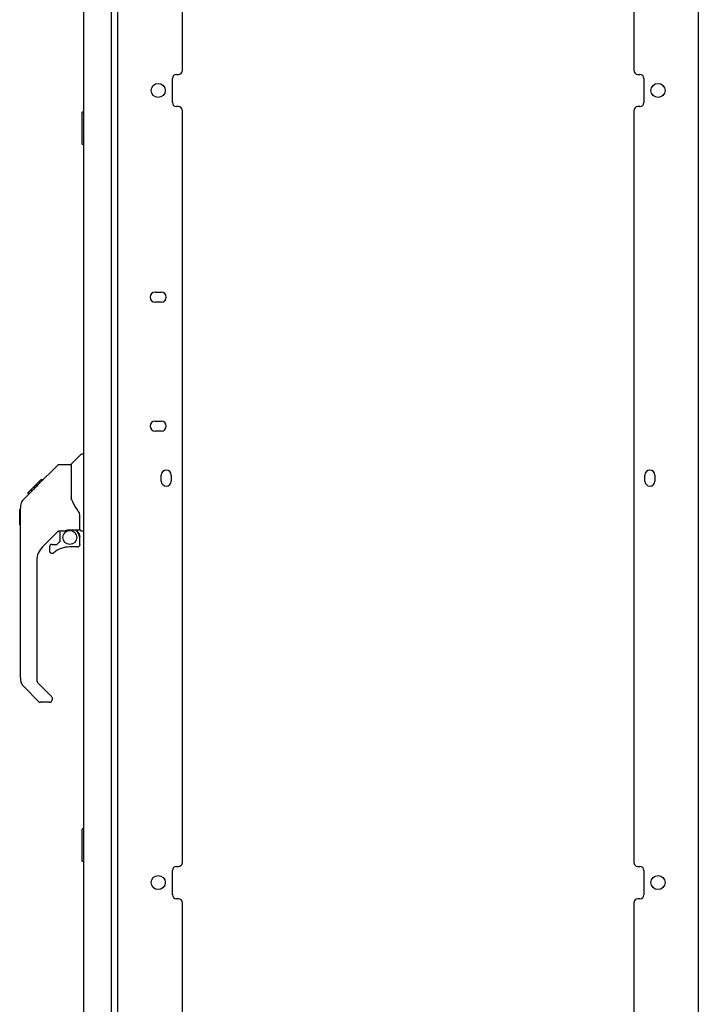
# Model space of a CAD drawing. Header units: inches. Extents: x 0 to 189, y 0 to 122.
# Tile 41 of 44: x 106 to 127, y 31 to 61. Entities that reach past the tile are written whole.
import ezdxf

# ---------------------------------------------------------------- set-up
doc = ezdxf.new("R2010")
doc.units = ezdxf.units.IN
doc.header["$LTSCALE"] = 10.388889
doc.header["$MEASUREMENT"] = 0
doc.layers.get('0').update_dxf_attribs({"linetype": 'CONTINUOUS'})

msp = doc.modelspace()

# ---------------------------------------------------------------- linework, layer by layer
at = {"color": 3, "linetype": 'Continuous'}
for p, q in [((109.044, 7.356), (109.044, 85.888)), ((127.044, 85.888), (127.044, 7.356)), ((107.986, 8.498), (107.986, 84.745)), ((108.84, 8.376), (108.84, 84.868)), ((111.044, 59.539), (111.044, 82.871)), ((125.044, 82.871), (125.044, 59.539)), ((110.732, 58.539), (110.732, 59.289)), ((110.857, 59.414), (110.919, 59.414)), ((125.169, 59.414), (125.231, 59.414)), ((125.356, 59.289), (125.356, 58.539)), ((110.919, 58.414), (110.857, 58.414)), ((125.231, 58.414), (125.169, 58.414)), ((111.044, 34.958), (111.044, 58.289)), ((125.044, 58.289), (125.044, 34.958)), ((110.2, 52.657), (110.388, 52.657)), ((110.388, 52.345), (110.2, 52.345)), ((110.2, 48.657), (110.388, 48.657)), ((110.388, 48.345), (110.2, 48.345)), ((110.388, 46.792), (110.388, 46.98)), ((110.7, 46.98), (110.7, 46.792)), ((125.388, 46.792), (125.388, 46.98)), ((125.7, 46.98), (125.7, 46.792)), ((110.732, 33.958), (110.732, 34.708)), ((110.857, 34.833), (110.919, 34.833)), ((125.169, 34.833), (125.231, 34.833)), ((125.356, 34.708), (125.356, 33.958)), ((110.919, 33.833), (110.857, 33.833)), ((111.044, 10.377), (111.044, 33.708)), ((125.044, 33.708), (125.044, 10.377)), ((125.231, 33.833), (125.169, 33.833))]:
    msp.add_line(p, q, dxfattribs=at)
at = {"color": 7, "linetype": 'Continuous'}
for p, q in [((107.926, 58.23), (107.926, 57.26)), ((107.986, 58.245), (107.941, 58.245)), ((107.972, 58.145), (107.972, 57.345)), ((107.941, 57.245), (107.986, 57.245)), ((107.598, 47.317), (107.895, 47.614)), ((107.986, 47.626), (107.923, 47.626)), ((106.551, 46.664), (107.175, 47.288)), ((107.231, 47.311), (107.592, 47.311)), ((107.592, 47.311), (107.592, 46.206)), ((106.238, 46.418), (106.652, 46.831)), ((106.652, 46.831), (106.652, 46.832)), ((106.652, 46.832), (106.719, 46.832)), ((106.719, 46.831), (106.652, 46.831)), ((106.654, 46.833), (106.721, 46.833)), ((106.132, 46.244), (106.41, 46.522)), ((106.39, 46.503), (106.323, 46.503)), ((106.41, 46.523), (106.543, 46.656)), ((106.477, 46.589), (106.41, 46.589)), ((106.559, 46.671), (106.492, 46.671)), ((106.551, 46.664), (106.515, 46.628)), ((106.635, 46.748), (106.568, 46.748)), ((106.132, 46.244), (106.113, 46.223)), ((106.238, 46.418), (106.305, 46.418)), ((106.241, 46.421), (106.308, 46.421)), ((106.309, 46.422), (106.242, 46.422)), ((107.612, 46.214), (107.592, 46.269)), ((107.641, 46.146), (107.612, 46.214)), ((105.997, 45.916), (106.017, 45.935)), ((105.997, 45.439), (105.997, 45.916)), ((106.017, 40.683), (106.017, 45.967)), ((107.867, 45.283), (107.867, 45.69)), ((105.997, 45.439), (106.017, 45.419)), ((107.203, 45.249), (106.702, 44.748)), ((107.238, 45.239), (107.238, 44.912)), ((107.28, 45.244), (107.368, 45.244)), ((107.545, 45.285), (107.553, 45.285)), ((107.553, 45.285), (107.848, 45.285)), ((107.73, 45.285), (107.81, 45.205)), ((107.907, 45.244), (107.986, 45.244)), ((107.802, 45.198), (107.796, 45.192)), ((107.848, 45.066), (107.867, 45.066)), ((107.867, 44.829), (107.867, 45.066)), ((106.923, 44.75), (106.923, 44.631)), ((107.001, 44.829), (107.154, 44.829)), ((107.162, 44.832), (107.234, 44.904)), ((107.789, 44.75), (107.553, 44.75)), ((106.529, 44.33), (106.529, 40.597)), ((106.585, 39.952), (106.132, 40.404)), ((106.552, 40.541), (106.987, 40.106)), ((107.001, 40.072), (107.001, 40.008)), ((106.923, 39.929), (106.64, 39.929)), ((107.926, 35.983), (107.926, 35.013)), ((107.986, 35.998), (107.941, 35.998)), ((107.972, 35.898), (107.972, 35.098)), ((107.941, 34.998), (107.986, 34.998))]:
    msp.add_line(p, q, dxfattribs=at)
for points in [[(107.971, 58.181), (107.971, 58.176), (107.971, 58.17), (107.972, 58.164), (107.972, 58.158), (107.972, 58.151), (107.972, 58.145)], [(107.972, 57.345), (107.972, 57.339), (107.972, 57.333), (107.972, 57.327), (107.971, 57.321), (107.971, 57.315), (107.971, 57.309)], [(107.175, 47.288), (107.183, 47.294), (107.191, 47.3), (107.201, 47.305), (107.21, 47.308), (107.22, 47.31), (107.231, 47.311)], [(106.432, 46.544), (106.417, 46.529), (106.41, 46.522)], [(106.515, 46.628), (106.493, 46.606), (106.471, 46.584), (106.432, 46.544)], [(106.132, 46.244), (106.113, 46.224), (106.087, 46.191), (106.065, 46.155), (106.047, 46.118), (106.033, 46.078), (106.024, 46.038), (106.018, 45.996), (106.017, 45.967)], [(107.814, 45.861), (107.766, 45.931), (107.717, 46.008), (107.676, 46.079), (107.641, 46.146)], [(107.867, 45.69), (107.867, 45.714), (107.862, 45.749), (107.853, 45.783), (107.841, 45.815), (107.825, 45.844), (107.814, 45.861)], [(107.368, 45.244), (107.376, 45.245), (107.384, 45.247), (107.394, 45.25), (107.406, 45.254), (107.419, 45.258), (107.434, 45.264), (107.451, 45.269), (107.468, 45.274), (107.487, 45.278), (107.507, 45.282), (107.526, 45.284), (107.545, 45.285)], [(107.847, 45.066), (107.847, 45.08), (107.845, 45.094), (107.843, 45.108), (107.839, 45.121), (107.834, 45.134), (107.828, 45.147), (107.821, 45.159), (107.814, 45.17), (107.805, 45.181), (107.796, 45.192)], [(107.81, 45.205), (107.81, 45.205), (107.809, 45.205), (107.808, 45.204), (107.807, 45.203), (107.806, 45.202), (107.802, 45.198)], [(107.971, 35.935), (107.971, 35.929), (107.971, 35.923), (107.972, 35.917), (107.972, 35.911), (107.972, 35.905), (107.972, 35.898)], [(107.972, 35.098), (107.972, 35.092), (107.972, 35.086), (107.972, 35.08), (107.971, 35.074), (107.971, 35.068), (107.971, 35.062)]]:
    msp.add_lwpolyline(points, dxfattribs=at)
at = {"color": 3, "linetype": 'Continuous'}
for centre in [(110.294, 58.914), (125.794, 58.914), (110.294, 34.333), (125.794, 34.333)]:
    msp.add_circle(centre, 0.219, dxfattribs=at)
at = {"color": 7, "linetype": 'Continuous'}
msp.add_circle((107.553, 45.045), 0.217, dxfattribs=at)
at = {"color": 3, "linetype": 'Continuous'}
for centre, radius, start, end in [((110.857, 59.289), 0.125, 90, 180), ((110.919, 59.539), 0.125, 270, 360), ((125.169, 59.539), 0.125, 180, 270), ((125.231, 59.289), 0.125, 0, 90), ((110.857, 58.539), 0.125, 180, 270), ((110.919, 58.289), 0.125, 0, 90), ((125.169, 58.289), 0.125, 90, 180), ((125.231, 58.539), 0.125, 270, 360), ((110.2, 52.501), 0.156, 90, 270), ((110.388, 52.501), 0.156, 270, 90), ((110.2, 48.501), 0.156, 90, 270), ((110.388, 48.501), 0.156, 270, 90), ((110.544, 46.98), 0.156, 0, 180), ((125.544, 46.98), 0.156, 0, 180), ((110.544, 46.792), 0.156, 180, 360), ((125.544, 46.792), 0.156, 180, 360), ((110.919, 34.958), 0.125, 270, 360), ((125.169, 34.958), 0.125, 180, 270), ((110.857, 34.708), 0.125, 90, 180), ((125.231, 34.708), 0.125, 0, 90), ((110.857, 33.958), 0.125, 180, 270), ((125.231, 33.958), 0.125, 270, 360), ((110.919, 33.708), 0.125, 0, 90), ((125.169, 33.708), 0.125, 90, 180)]:
    msp.add_arc(centre, radius, start, end, dxfattribs=at)
at = {"color": 7, "linetype": 'Continuous'}
for centre, radius, start, end in [((107.941, 58.23), 0.015, 90, 180), ((107.971, 58.23), 0.015, 0, 90), ((107.941, 57.26), 0.015, 180, 270), ((107.971, 57.26), 0.015, 270, 360), ((107.923, 47.586), 0.0394, 90, 135), ((107.612, 47.303), 0.0197, 135, 180), ((107.28, 45.047), 0.197, 90, 127.4405), ((107.848, 45.305), 0.0197, 270, 360), ((107.907, 45.283), 0.0394, 180, 270), ((107.671, 45.066), 0.197, 0, 45), ((107.119, 44.33), 0.591, 135, 180), ((107.001, 44.75), 0.0787, 90, 180), ((107.001, 44.631), 0.0787, 180, 309.5212), ((107.553, 43.962), 0.787, 90, 129.5212), ((107.154, 44.84), 0.0118, 270, 315), ((107.226, 44.912), 0.0118, 315, 360), ((107.789, 44.829), 0.0787, 270, 360), ((106.411, 40.683), 0.394, 180, 225), ((106.608, 40.597), 0.0787, 180, 225), ((106.954, 40.072), 0.0472, 0, 45), ((106.64, 40.008), 0.0787, 225, 270), ((106.923, 40.008), 0.0787, 270, 360), ((107.941, 35.983), 0.015, 90, 180), ((107.971, 35.983), 0.015, 0, 90), ((107.941, 35.013), 0.015, 180, 270), ((107.971, 35.013), 0.015, 270, 360)]:
    msp.add_arc(centre, radius, start, end, dxfattribs=at)

doc.saveas('drawing.dxf')
